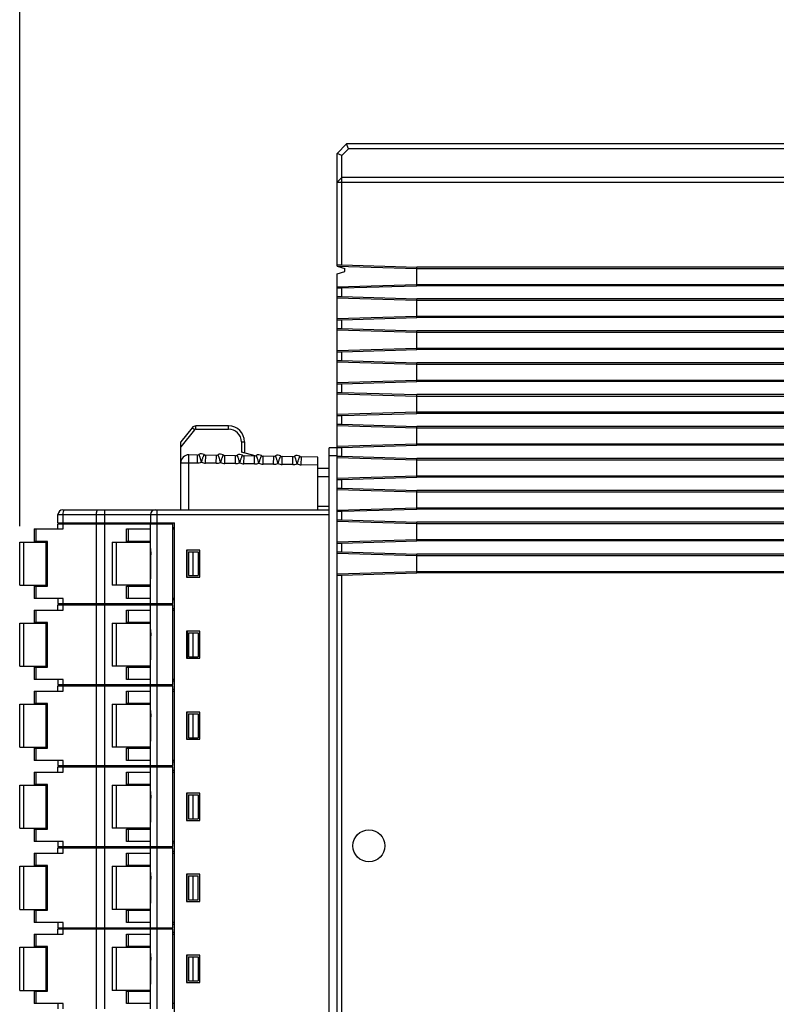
# Model space of a CAD drawing. Extents: x 1653 to 2131, y -357 to 2652.
# Tile 15 of 34: x 1807 to 1855, y 90 to 151. Entities that reach past the tile are written whole.
import ezdxf

# ---------------------------------------------------------------- set-up
doc = ezdxf.new("R2010")
doc.units = 0
doc.header["$LTSCALE"] = 30.734
doc.header["$MEASUREMENT"] = 0
doc.layers.get('Defpoints').update_dxf_attribs({"linetype": 'CONTINUOUS'})
for name, color, linetype in [('3_ALL_AXES', 7, 'CONTINUOUS'), ('7_ALL_FEATURES', 7, 'CONTINUOUS'), ('DIM', 7, 'CONTINUOUS')]:
    doc.layers.add(name, color=color, linetype=linetype)
doc.dimstyles.get("Standard").update_dxf_attribs({"dimtxt": 3, "dimasz": 3, "dimexe": 1, "dimexo": 1, "dimgap": 1, "dimtad": 1, "dimdsep": 46, "dimtxsty": 'Standard', "dimcen": 0, "dimazin": 0, "dimtfac": 1, "dimtofl": 0, "dimtmove": 0, "dimatfit": 3, "dimfxl": 1, "dimtolj": 1, "dimtzin": 0, "dimarcsym": 0})

# ---------------------------------------------------------------- blocks, each defined once
blk = doc.blocks.new('*D32')
at = {"layer": 'Defpoints', "color": 0, "transparency": 16777216}
for p in [(1902.367, 155.258), (1902.367, 148.455), (1807.467, 118.495)]:
    blk.add_point(p, dxfattribs=at)
at = {"layer": 'DIM', "color": 0, "lineweight": -2, "transparency": 16777216}
for p, q in [((1807.467, 119.495), (1807.467, 156.258)), ((1902.367, 149.455), (1902.367, 156.258)), ((1810.467, 155.258), (1899.367, 155.258))]:
    blk.add_line(p, q, dxfattribs=at)
at = {"layer": 'DIM', "color": 0, "transparency": 16777216}
for points in [[(1810.467, 155.758), (1810.467, 154.758), (1807.467, 155.258)], [(1899.367, 155.758), (1899.367, 154.758), (1902.367, 155.258)]]:
    blk.add_solid(points, dxfattribs=at)
at = {"layer": 'DIM', "color": 0, "transparency": 16777216, "insert": (1854.917, 157.758), "char_height": 3, "attachment_point": 5}
blk.add_mtext('\\A1;(95)', dxfattribs=at)

msp = doc.modelspace()

# ---------------------------------------------------------------- linework, layer by layer
at = {"layer": '3_ALL_AXES', "color": 7, "linetype": 'Continuous'}
msp.add_circle((1829.367, 99.455), 1, dxfattribs=at)
at = {"layer": '7_ALL_FEATURES', "color": 7, "linetype": 'Continuous'}
for p, q in [((1827.967, 143.455), (1827.367, 142.855)), ((1828.091, 143.155), (1827.967, 143.455)), ((1901.767, 143.455), (1827.967, 143.455)), ((1827.367, 135.801), (1827.367, 142.855)), ((1827.667, 142.731), (1827.367, 142.855)), ((1828.091, 143.155), (1827.667, 142.731)), ((1827.667, 135.883), (1827.667, 142.731)), ((1901.642, 143.155), (1828.091, 143.155)), ((1827.367, 141.055), (1827.667, 141.355)), ((1902.067, 141.355), (1827.667, 141.355)), ((1827.367, 141.055), (1902.367, 141.055)), ((1827.367, 135.884), (1827.667, 135.883)), ((1827.367, 135.801), (1827.867, 135.655)), ((1827.367, 135.801), (1832.367, 135.655)), ((1827.667, 135.883), (1832.367, 135.742)), ((1827.367, 135.309), (1827.867, 135.455)), ((1827.367, 56.055), (1827.367, 135.309)), ((1827.867, 135.455), (1827.867, 135.655)), ((1832.367, 134.569), (1832.367, 135.742)), ((1877.767, 135.742), (1832.367, 135.742)), ((1832.367, 135.655), (1877.767, 135.655)), ((1827.367, 134.509), (1832.367, 134.655)), ((1827.667, 134.428), (1832.367, 134.569)), ((1832.367, 134.655), (1877.767, 134.655)), ((1877.767, 134.569), (1832.367, 134.569)), ((1827.367, 134.427), (1827.667, 134.428)), ((1827.667, 133.883), (1827.667, 134.428)), ((1827.367, 133.884), (1827.667, 133.883)), ((1827.367, 133.801), (1832.367, 133.655)), ((1827.667, 133.883), (1832.367, 133.742)), ((1832.367, 132.569), (1832.367, 133.742)), ((1877.767, 133.742), (1832.367, 133.742)), ((1832.367, 133.655), (1877.767, 133.655)), ((1827.367, 132.509), (1832.367, 132.655)), ((1827.367, 132.427), (1827.667, 132.428)), ((1827.667, 132.428), (1832.367, 132.569)), ((1827.667, 131.883), (1827.667, 132.428)), ((1832.367, 132.655), (1877.767, 132.655)), ((1877.767, 132.569), (1832.367, 132.569)), ((1827.367, 131.884), (1827.667, 131.883)), ((1827.367, 131.801), (1832.367, 131.655)), ((1827.667, 131.883), (1832.367, 131.742)), ((1832.367, 130.569), (1832.367, 131.742)), ((1877.767, 131.742), (1832.367, 131.742)), ((1832.367, 131.655), (1877.767, 131.655)), ((1827.367, 130.509), (1832.367, 130.655)), ((1827.367, 130.427), (1827.667, 130.428)), ((1827.667, 130.428), (1832.367, 130.569)), ((1827.667, 129.883), (1827.667, 130.428)), ((1832.367, 130.655), (1877.767, 130.655)), ((1877.767, 130.569), (1832.367, 130.569)), ((1827.367, 129.884), (1827.667, 129.883)), ((1827.367, 129.801), (1832.367, 129.655)), ((1827.667, 129.883), (1832.367, 129.742)), ((1832.367, 128.569), (1832.367, 129.742)), ((1877.767, 129.742), (1832.367, 129.742)), ((1832.367, 129.655), (1877.767, 129.655)), ((1827.367, 128.509), (1832.367, 128.655)), ((1827.367, 128.427), (1827.667, 128.428)), ((1827.667, 128.428), (1832.367, 128.569)), ((1827.667, 127.883), (1827.667, 128.428)), ((1832.367, 128.655), (1877.767, 128.655)), ((1877.767, 128.569), (1832.367, 128.569)), ((1827.367, 127.884), (1827.667, 127.883)), ((1827.367, 127.801), (1832.367, 127.655)), ((1827.667, 127.883), (1832.367, 127.742)), ((1832.367, 126.569), (1832.367, 127.742)), ((1877.767, 127.742), (1832.367, 127.742)), ((1832.367, 127.655), (1877.767, 127.655)), ((1827.367, 126.509), (1832.367, 126.655)), ((1827.667, 126.428), (1832.367, 126.569)), ((1832.367, 126.655), (1877.767, 126.655)), ((1877.767, 126.569), (1832.367, 126.569)), ((1827.367, 126.427), (1827.667, 126.428)), ((1827.667, 125.883), (1827.667, 126.428)), ((1818.277, 125.668), (1817.567, 124.78)), ((1818.433, 125.543), (1817.567, 124.46)), ((1818.433, 125.543), (1818.277, 125.668)), ((1818.511, 125.58), (1818.511, 125.78)), ((1820.567, 125.78), (1818.511, 125.78)), ((1818.511, 125.58), (1820.567, 125.58)), ((1820.567, 125.58), (1820.567, 125.78)), ((1827.367, 125.884), (1827.667, 125.883)), ((1827.367, 125.801), (1832.367, 125.655)), ((1827.667, 125.883), (1832.367, 125.742)), ((1832.367, 124.569), (1832.367, 125.742)), ((1877.767, 125.742), (1832.367, 125.742)), ((1832.367, 125.655), (1877.767, 125.655)), ((1817.567, 120.525), (1817.567, 124.78)), ((1821.367, 124.78), (1821.367, 124.136)), ((1821.367, 124.78), (1821.567, 124.78)), ((1821.567, 124.78), (1821.567, 124.08)), ((1822.227, 123.898), (1821.367, 124.136)), ((1826.867, 64.155), (1826.867, 124.415)), ((1827.367, 124.415), (1826.867, 124.415)), ((1827.367, 124.509), (1832.367, 124.655)), ((1827.367, 124.427), (1827.667, 124.428)), ((1827.667, 124.428), (1832.367, 124.569)), ((1827.667, 123.883), (1827.667, 124.428)), ((1832.367, 124.655), (1877.767, 124.655)), ((1877.767, 124.569), (1832.367, 124.569)), ((1817.567, 123.466), (1818.067, 123.466)), ((1818.067, 123.466), (1818.076, 123.966)), ((1818.067, 120.525), (1818.067, 123.466)), ((1818.067, 123.466), (1818.591, 123.457)), ((1818.6, 123.957), (1818.076, 123.966)), ((1818.6, 123.957), (1818.591, 123.457)), ((1819.129, 123.448), (1819.138, 123.948)), ((1819.791, 123.436), (1819.129, 123.448)), ((1819.8, 123.936), (1819.138, 123.948)), ((1819.791, 123.436), (1819.8, 123.936)), ((1820.329, 123.427), (1820.338, 123.927)), ((1821, 123.915), (1820.338, 123.927)), ((1820.991, 123.415), (1821, 123.915)), ((1821.529, 123.406), (1821.538, 123.906)), ((1822.2, 123.894), (1821.538, 123.906)), ((1822.191, 123.394), (1822.2, 123.894)), ((1822.729, 123.385), (1822.738, 123.885)), ((1823.4, 123.873), (1822.738, 123.885)), ((1823.391, 123.373), (1823.4, 123.873)), ((1823.929, 123.364), (1823.938, 123.864)), ((1824.6, 123.852), (1823.938, 123.864)), ((1824.591, 123.353), (1824.6, 123.852)), ((1825.129, 123.343), (1825.138, 123.843)), ((1826.167, 123.825), (1825.138, 123.843)), ((1826.167, 120.525), (1826.167, 123.825)), ((1827.367, 123.915), (1826.867, 123.915)), ((1827.367, 123.884), (1827.667, 123.883)), ((1827.367, 123.801), (1832.367, 123.655)), ((1827.667, 123.883), (1832.367, 123.742)), ((1832.367, 122.569), (1832.367, 123.742)), ((1877.767, 123.742), (1832.367, 123.742)), ((1832.367, 123.655), (1877.767, 123.655)), ((1820.991, 123.415), (1820.329, 123.427)), ((1822.191, 123.394), (1821.529, 123.406)), ((1823.391, 123.373), (1822.729, 123.385)), ((1824.591, 123.353), (1823.929, 123.364)), ((1826.167, 123.325), (1825.129, 123.343)), ((1826.867, 123.105), (1826.167, 123.105)), ((1826.167, 122.605), (1826.867, 122.605)), ((1827.367, 122.509), (1832.367, 122.655)), ((1827.367, 122.427), (1827.667, 122.428)), ((1827.667, 122.428), (1832.367, 122.569)), ((1827.667, 121.883), (1827.667, 122.428)), ((1832.367, 122.655), (1877.767, 122.655)), ((1877.767, 122.569), (1832.367, 122.569)), ((1827.367, 121.884), (1827.667, 121.883)), ((1827.367, 121.801), (1832.367, 121.655)), ((1827.667, 121.883), (1832.367, 121.742)), ((1832.367, 120.569), (1832.367, 121.742)), ((1877.767, 121.742), (1832.367, 121.742)), ((1832.367, 121.655), (1877.767, 121.655)), ((1810.167, 120.525), (1826.867, 120.525)), ((1812.798, 119.715), (1812.798, 120.525)), ((1816.067, 120.525), (1816.067, 119.715)), ((1826.867, 120.725), (1826.167, 120.725)), ((1827.367, 120.509), (1832.367, 120.655)), ((1827.367, 120.427), (1827.667, 120.428)), ((1827.667, 120.428), (1832.367, 120.569)), ((1827.667, 119.883), (1827.667, 120.428)), ((1832.367, 120.655), (1877.767, 120.655)), ((1877.767, 120.569), (1832.367, 120.569)), ((1809.867, 119.715), (1809.867, 120.225)), ((1809.867, 120.225), (1826.867, 120.225)), ((1810.196, 119.715), (1810.196, 120.225)), ((1812.285, 119.715), (1812.285, 120.225)), ((1815.667, 120.225), (1815.667, 119.715)), ((1827.367, 119.884), (1827.667, 119.883)), ((1827.367, 119.801), (1832.367, 119.655)), ((1827.667, 119.883), (1832.367, 119.742)), ((1808.367, 119.32), (1808.367, 118.545)), ((1808.367, 119.32), (1810.196, 119.32)), ((1808.498, 118.545), (1808.498, 119.32)), ((1809.867, 119.715), (1817.167, 119.715)), ((1809.867, 119.32), (1809.867, 119.645)), ((1809.867, 119.645), (1817.067, 119.645)), ((1810.196, 119.32), (1810.196, 119.645)), ((1810.297, 119.715), (1810.297, 119.645)), ((1810.467, 119.715), (1810.467, 119.645)), ((1810.533, 119.715), (1810.533, 119.645)), ((1811.127, 119.645), (1811.127, 119.715)), ((1812.285, 114.645), (1812.285, 119.645)), ((1812.437, 119.715), (1812.437, 119.645)), ((1812.798, 114.645), (1812.798, 119.645)), ((1814.167, 118.545), (1814.167, 119.32)), ((1814.167, 119.32), (1815.667, 119.32)), ((1814.298, 118.545), (1814.298, 119.32)), ((1815.667, 114.645), (1815.667, 119.645)), ((1816.067, 119.645), (1816.067, 114.645)), ((1816.107, 119.715), (1816.107, 119.645)), ((1816.267, 119.715), (1816.267, 119.645)), ((1816.367, 119.715), (1816.367, 119.645)), ((1817.067, 114.645), (1817.067, 119.645)), ((1817.067, 119.415), (1817.167, 119.415)), ((1817.067, 119.32), (1817.167, 119.32)), ((1817.167, 68.855), (1817.167, 119.715)), ((1832.367, 118.569), (1832.367, 119.742)), ((1877.767, 119.742), (1832.367, 119.742)), ((1832.367, 119.655), (1877.767, 119.655)), ((1809.212, 118.545), (1808.367, 118.545)), ((1809.113, 118.545), (1809.113, 115.745)), ((1809.212, 115.745), (1809.212, 118.545)), ((1815.667, 118.545), (1814.167, 118.545)), ((1827.367, 118.509), (1832.367, 118.655)), ((1827.667, 118.428), (1832.367, 118.569)), ((1832.367, 118.655), (1877.767, 118.655)), ((1877.767, 118.569), (1832.367, 118.569)), ((1807.467, 115.795), (1807.467, 118.495)), ((1807.467, 118.495), (1809.113, 118.495)), ((1807.717, 115.795), (1807.717, 118.495)), ((1813.267, 118.495), (1813.267, 115.795)), ((1813.267, 118.495), (1815.667, 118.495)), ((1813.517, 118.495), (1813.517, 115.795)), ((1815.667, 118.103), (1815.681, 117.695)), ((1817.922, 117.995), (1817.922, 116.295)), ((1818.767, 117.995), (1817.922, 117.995)), ((1817.967, 116.295), (1817.967, 117.995)), ((1818.048, 117.895), (1818.048, 116.395)), ((1818.048, 117.895), (1818.664, 117.895)), ((1818.317, 117.895), (1818.317, 116.395)), ((1818.767, 116.295), (1818.767, 117.995)), ((1827.367, 118.427), (1827.667, 118.428)), ((1827.667, 117.883), (1827.667, 118.428)), ((1815.681, 117.695), (1815.667, 117.695)), ((1815.678, 117.695), (1815.678, 116.595)), ((1815.681, 116.595), (1815.681, 117.695)), ((1827.367, 117.884), (1827.667, 117.883)), ((1827.367, 117.801), (1832.367, 117.655)), ((1827.667, 117.883), (1832.367, 117.742)), ((1832.367, 116.569), (1832.367, 117.742)), ((1877.767, 117.742), (1832.367, 117.742)), ((1832.367, 117.655), (1877.767, 117.655)), ((1815.667, 116.595), (1815.681, 116.595)), ((1815.667, 116.188), (1815.681, 116.595)), ((1817.922, 116.295), (1818.767, 116.295)), ((1818.048, 116.395), (1818.664, 116.395)), ((1827.367, 116.509), (1832.367, 116.655)), ((1827.367, 116.427), (1827.667, 116.428)), ((1827.667, 116.428), (1832.367, 116.569)), ((1827.667, 56.179), (1827.667, 116.428)), ((1832.367, 116.655), (1858.367, 116.655)), ((1858.194, 116.569), (1832.367, 116.569)), ((1807.467, 115.795), (1809.113, 115.795)), ((1808.367, 115.745), (1808.367, 114.97)), ((1808.367, 115.745), (1809.212, 115.745)), ((1808.498, 114.97), (1808.498, 115.745)), ((1815.667, 115.795), (1813.267, 115.795)), ((1814.167, 114.97), (1814.167, 115.745)), ((1814.167, 115.745), (1815.667, 115.745)), ((1814.298, 114.97), (1814.298, 115.745)), ((1810.196, 114.97), (1808.367, 114.97)), ((1809.867, 114.97), (1809.867, 114.645)), ((1810.196, 114.645), (1810.196, 114.97)), ((1815.667, 114.97), (1814.167, 114.97)), ((1817.167, 114.97), (1817.067, 114.97)), ((1817.167, 114.875), (1817.067, 114.875)), ((1808.367, 114.24), (1808.367, 113.465)), ((1808.367, 114.24), (1810.196, 114.24)), ((1808.498, 113.465), (1808.498, 114.24)), ((1809.867, 114.645), (1817.067, 114.645)), ((1809.867, 114.24), (1809.867, 114.565)), ((1809.867, 114.565), (1817.067, 114.565)), ((1810.196, 114.24), (1810.196, 114.565)), ((1810.297, 114.645), (1810.297, 114.565)), ((1810.467, 114.645), (1810.467, 114.565)), ((1810.533, 114.645), (1810.533, 114.565)), ((1811.127, 114.565), (1811.127, 114.645)), ((1812.285, 109.565), (1812.285, 114.565)), ((1812.437, 114.645), (1812.437, 114.565)), ((1812.798, 109.565), (1812.798, 114.565)), ((1814.167, 113.465), (1814.167, 114.24)), ((1814.167, 114.24), (1815.667, 114.24)), ((1814.298, 113.465), (1814.298, 114.24)), ((1815.667, 109.565), (1815.667, 114.565)), ((1816.067, 114.565), (1816.067, 109.565)), ((1816.107, 114.645), (1816.107, 114.565)), ((1816.267, 114.645), (1816.267, 114.565)), ((1816.367, 114.645), (1816.367, 114.565)), ((1817.067, 109.565), (1817.067, 114.565)), ((1817.067, 114.335), (1817.167, 114.335)), ((1817.067, 114.24), (1817.167, 114.24)), ((1807.467, 110.715), (1807.467, 113.415)), ((1807.467, 113.415), (1809.113, 113.415)), ((1807.717, 110.715), (1807.717, 113.415)), ((1809.212, 113.465), (1808.367, 113.465)), ((1809.113, 113.465), (1809.113, 110.665)), ((1809.212, 110.665), (1809.212, 113.465)), ((1813.267, 113.415), (1813.267, 110.715)), ((1813.267, 113.415), (1815.667, 113.415)), ((1813.517, 113.415), (1813.517, 110.715)), ((1815.667, 113.465), (1814.167, 113.465)), ((1815.667, 113.023), (1815.681, 112.615)), ((1815.681, 112.615), (1815.667, 112.615)), ((1815.678, 112.615), (1815.678, 111.515)), ((1815.681, 111.515), (1815.681, 112.615)), ((1817.922, 112.915), (1817.922, 111.215)), ((1818.767, 112.915), (1817.922, 112.915)), ((1817.967, 112.915), (1817.967, 111.215)), ((1818.048, 112.815), (1818.048, 111.315)), ((1818.048, 112.815), (1818.664, 112.815)), ((1818.317, 112.815), (1818.317, 111.315)), ((1818.767, 111.215), (1818.767, 112.915)), ((1815.667, 111.515), (1815.681, 111.515)), ((1815.667, 111.108), (1815.681, 111.515)), ((1817.922, 111.215), (1818.767, 111.215)), ((1818.048, 111.315), (1818.664, 111.315)), ((1807.467, 110.715), (1809.113, 110.715)), ((1808.367, 110.665), (1808.367, 109.89)), ((1808.367, 110.665), (1809.212, 110.665)), ((1808.498, 109.89), (1808.498, 110.665)), ((1815.667, 110.715), (1813.267, 110.715)), ((1814.167, 109.89), (1814.167, 110.665)), ((1814.167, 110.665), (1815.667, 110.665)), ((1814.298, 109.89), (1814.298, 110.665)), ((1810.196, 109.89), (1808.367, 109.89)), ((1809.867, 109.89), (1809.867, 109.565)), ((1810.196, 109.565), (1810.196, 109.89)), ((1815.667, 109.89), (1814.167, 109.89)), ((1817.167, 109.89), (1817.067, 109.89)), ((1809.867, 109.565), (1817.067, 109.565)), ((1809.867, 109.16), (1809.867, 109.485)), ((1809.867, 109.485), (1817.067, 109.485)), ((1810.196, 109.16), (1810.196, 109.485)), ((1810.297, 109.565), (1810.297, 109.485)), ((1810.467, 109.565), (1810.467, 109.485)), ((1810.533, 109.565), (1810.533, 109.485)), ((1811.127, 109.485), (1811.127, 109.565)), ((1812.285, 104.485), (1812.285, 109.485)), ((1812.437, 109.565), (1812.437, 109.485)), ((1812.798, 104.485), (1812.798, 109.485)), ((1815.667, 104.485), (1815.667, 109.485)), ((1816.067, 109.485), (1816.067, 104.485)), ((1816.107, 109.565), (1816.107, 109.485)), ((1816.267, 109.565), (1816.267, 109.485)), ((1816.367, 109.565), (1816.367, 109.485)), ((1817.067, 109.795), (1817.167, 109.795)), ((1817.067, 104.485), (1817.067, 109.485)), ((1817.167, 109.255), (1817.067, 109.255)), ((1808.367, 109.16), (1808.367, 108.385)), ((1808.367, 109.16), (1810.196, 109.16)), ((1808.498, 108.385), (1808.498, 109.16)), ((1814.167, 108.385), (1814.167, 109.16)), ((1814.167, 109.16), (1815.667, 109.16)), ((1814.298, 108.385), (1814.298, 109.16)), ((1817.067, 109.16), (1817.167, 109.16)), ((1807.467, 105.635), (1807.467, 108.335)), ((1807.467, 108.335), (1809.113, 108.335)), ((1807.717, 105.635), (1807.717, 108.335)), ((1809.212, 108.385), (1808.367, 108.385)), ((1809.113, 108.385), (1809.113, 105.585)), ((1809.212, 105.585), (1809.212, 108.385)), ((1813.267, 108.335), (1813.267, 105.635)), ((1813.267, 108.335), (1815.667, 108.335)), ((1813.517, 108.335), (1813.517, 105.635)), ((1815.667, 108.385), (1814.167, 108.385)), ((1815.667, 107.943), (1815.681, 107.535)), ((1815.681, 107.535), (1815.667, 107.535)), ((1815.678, 107.535), (1815.678, 106.435)), ((1815.681, 106.435), (1815.681, 107.535)), ((1817.922, 107.835), (1817.922, 106.135)), ((1818.767, 107.835), (1817.922, 107.835)), ((1817.967, 106.135), (1817.967, 107.835)), ((1818.048, 107.735), (1818.048, 106.235)), ((1818.048, 107.735), (1818.664, 107.735)), ((1818.317, 107.735), (1818.317, 106.235)), ((1818.767, 106.135), (1818.767, 107.835)), ((1815.667, 106.435), (1815.681, 106.435)), ((1815.667, 106.028), (1815.681, 106.435)), ((1818.048, 106.235), (1818.664, 106.235)), ((1807.467, 105.635), (1809.113, 105.635)), ((1808.367, 105.585), (1808.367, 104.81)), ((1808.367, 105.585), (1809.212, 105.585)), ((1808.498, 104.81), (1808.498, 105.585)), ((1815.667, 105.635), (1813.267, 105.635)), ((1814.167, 104.81), (1814.167, 105.585)), ((1814.167, 105.585), (1815.667, 105.585)), ((1814.298, 104.81), (1814.298, 105.585)), ((1817.922, 106.135), (1818.767, 106.135)), ((1810.196, 104.81), (1808.367, 104.81)), ((1809.867, 104.81), (1809.867, 104.485)), ((1809.867, 104.485), (1817.067, 104.485)), ((1809.867, 104.08), (1809.867, 104.405)), ((1809.867, 104.405), (1817.067, 104.405)), ((1810.196, 104.485), (1810.196, 104.81)), ((1810.196, 104.08), (1810.196, 104.405)), ((1810.297, 104.485), (1810.297, 104.405)), ((1810.467, 104.485), (1810.467, 104.405)), ((1810.533, 104.485), (1810.533, 104.405)), ((1811.127, 104.405), (1811.127, 104.485)), ((1812.285, 99.405), (1812.285, 104.405)), ((1812.437, 104.485), (1812.437, 104.405)), ((1812.798, 99.405), (1812.798, 104.405)), ((1815.667, 104.81), (1814.167, 104.81)), ((1815.667, 99.405), (1815.667, 104.405)), ((1816.067, 104.405), (1816.067, 99.405)), ((1816.107, 104.485), (1816.107, 104.405)), ((1816.267, 104.485), (1816.267, 104.405)), ((1816.367, 104.485), (1816.367, 104.405)), ((1817.167, 104.81), (1817.067, 104.81)), ((1817.067, 104.715), (1817.167, 104.715)), ((1817.067, 99.405), (1817.067, 104.405)), ((1808.367, 104.08), (1808.367, 103.305)), ((1808.367, 104.08), (1810.196, 104.08)), ((1808.498, 103.305), (1808.498, 104.08)), ((1814.167, 103.305), (1814.167, 104.08)), ((1814.167, 104.08), (1815.667, 104.08)), ((1814.298, 103.305), (1814.298, 104.08)), ((1817.167, 104.175), (1817.067, 104.175)), ((1817.067, 104.08), (1817.167, 104.08)), ((1807.467, 100.555), (1807.467, 103.255)), ((1807.467, 103.255), (1809.113, 103.255)), ((1807.717, 100.555), (1807.717, 103.255)), ((1809.212, 103.305), (1808.367, 103.305)), ((1809.113, 103.305), (1809.113, 100.505)), ((1809.212, 100.505), (1809.212, 103.305)), ((1813.267, 103.255), (1813.267, 100.555)), ((1813.267, 103.255), (1815.667, 103.255)), ((1813.517, 103.255), (1813.517, 100.555)), ((1815.667, 103.305), (1814.167, 103.305)), ((1815.667, 102.863), (1815.681, 102.455)), ((1817.922, 102.755), (1817.922, 101.055)), ((1818.767, 102.755), (1817.922, 102.755)), ((1817.967, 101.055), (1817.967, 102.755)), ((1818.048, 102.655), (1818.048, 101.155)), ((1818.048, 102.655), (1818.664, 102.655)), ((1818.317, 102.655), (1818.317, 101.155)), ((1818.767, 101.055), (1818.767, 102.755)), ((1815.681, 102.455), (1815.667, 102.455)), ((1815.678, 102.455), (1815.678, 101.355)), ((1815.681, 101.355), (1815.681, 102.455)), ((1815.667, 101.355), (1815.681, 101.355)), ((1815.667, 100.948), (1815.681, 101.355)), ((1817.922, 101.055), (1818.767, 101.055)), ((1818.048, 101.155), (1818.664, 101.155)), ((1807.467, 100.555), (1809.113, 100.555)), ((1808.367, 100.505), (1808.367, 99.73)), ((1808.367, 100.505), (1809.212, 100.505)), ((1808.498, 99.73), (1808.498, 100.505)), ((1815.667, 100.555), (1813.267, 100.555)), ((1814.167, 99.73), (1814.167, 100.505)), ((1814.167, 100.505), (1815.667, 100.505)), ((1814.298, 99.73), (1814.298, 100.505)), ((1810.196, 99.73), (1808.367, 99.73)), ((1809.867, 99.73), (1809.867, 99.405)), ((1809.867, 99.405), (1817.067, 99.405)), ((1810.196, 99.405), (1810.196, 99.73)), ((1810.297, 99.405), (1810.297, 99.325)), ((1810.467, 99.405), (1810.467, 99.325)), ((1810.533, 99.405), (1810.533, 99.325)), ((1811.127, 99.325), (1811.127, 99.405)), ((1812.437, 99.405), (1812.437, 99.325)), ((1815.667, 99.73), (1814.167, 99.73)), ((1816.107, 99.405), (1816.107, 99.325)), ((1816.267, 99.405), (1816.267, 99.325)), ((1816.367, 99.405), (1816.367, 99.325)), ((1817.167, 99.73), (1817.067, 99.73)), ((1817.067, 99.635), (1817.167, 99.635)), ((1808.367, 99), (1808.367, 98.225)), ((1808.367, 99), (1810.196, 99)), ((1808.498, 98.225), (1808.498, 99)), ((1809.867, 99), (1809.867, 99.325)), ((1809.867, 99.325), (1817.067, 99.325)), ((1810.196, 99), (1810.196, 99.325)), ((1812.285, 94.325), (1812.285, 99.325)), ((1812.798, 94.325), (1812.798, 99.325)), ((1814.167, 98.225), (1814.167, 99)), ((1814.167, 99), (1815.667, 99)), ((1814.298, 98.225), (1814.298, 99)), ((1815.667, 94.325), (1815.667, 99.325)), ((1816.067, 99.325), (1816.067, 94.325)), ((1817.067, 94.325), (1817.067, 99.325)), ((1817.167, 99.095), (1817.067, 99.095)), ((1817.067, 99), (1817.167, 99)), ((1807.467, 95.475), (1807.467, 98.175)), ((1807.467, 98.175), (1809.113, 98.175)), ((1807.717, 95.475), (1807.717, 98.175)), ((1809.212, 98.225), (1808.367, 98.225)), ((1809.113, 98.225), (1809.113, 95.425)), ((1809.212, 95.425), (1809.212, 98.225)), ((1813.267, 98.175), (1813.267, 95.475)), ((1813.267, 98.175), (1815.667, 98.175)), ((1813.517, 98.175), (1813.517, 95.475)), ((1815.667, 98.225), (1814.167, 98.225)), ((1815.667, 97.783), (1815.681, 97.375)), ((1817.922, 97.675), (1817.922, 95.975)), ((1818.767, 97.675), (1817.922, 97.675)), ((1817.967, 95.975), (1817.967, 97.675)), ((1818.048, 97.575), (1818.048, 96.075)), ((1818.048, 97.575), (1818.664, 97.575)), ((1818.317, 97.575), (1818.317, 96.075)), ((1818.767, 95.975), (1818.767, 97.675)), ((1815.681, 97.375), (1815.667, 97.375)), ((1815.678, 97.375), (1815.678, 96.275)), ((1815.681, 96.275), (1815.681, 97.375)), ((1815.667, 96.275), (1815.681, 96.275)), ((1815.667, 95.868), (1815.681, 96.275)), ((1817.922, 95.975), (1818.767, 95.975)), ((1818.048, 96.075), (1818.664, 96.075)), ((1807.467, 95.475), (1809.113, 95.475)), ((1808.367, 95.425), (1808.367, 94.65)), ((1808.367, 95.425), (1809.212, 95.425)), ((1808.498, 94.65), (1808.498, 95.425)), ((1815.667, 95.475), (1813.267, 95.475)), ((1814.167, 94.65), (1814.167, 95.425)), ((1814.167, 95.425), (1815.667, 95.425)), ((1814.298, 94.65), (1814.298, 95.425)), ((1810.196, 94.65), (1808.367, 94.65)), ((1809.867, 94.65), (1809.867, 94.325)), ((1810.196, 94.325), (1810.196, 94.65)), ((1815.667, 94.65), (1814.167, 94.65)), ((1817.167, 94.65), (1817.067, 94.65)), ((1817.067, 94.555), (1817.167, 94.555)), ((1808.367, 93.92), (1808.367, 93.145)), ((1808.367, 93.92), (1810.196, 93.92)), ((1808.498, 93.145), (1808.498, 93.92)), ((1809.867, 94.325), (1817.067, 94.325)), ((1809.867, 93.92), (1809.867, 94.245)), ((1809.867, 94.245), (1817.067, 94.245)), ((1810.196, 93.92), (1810.196, 94.245)), ((1810.297, 94.325), (1810.297, 94.245)), ((1810.467, 94.325), (1810.467, 94.245)), ((1810.533, 94.325), (1810.533, 94.245)), ((1811.127, 94.245), (1811.127, 94.325)), ((1812.285, 89.245), (1812.285, 94.245)), ((1812.437, 94.325), (1812.437, 94.245)), ((1812.798, 89.245), (1812.798, 94.245)), ((1814.167, 93.145), (1814.167, 93.92)), ((1814.167, 93.92), (1815.667, 93.92)), ((1814.298, 93.145), (1814.298, 93.92)), ((1815.667, 89.245), (1815.667, 94.245)), ((1816.067, 94.245), (1816.067, 89.245)), ((1816.107, 94.325), (1816.107, 94.245)), ((1816.267, 94.325), (1816.267, 94.245)), ((1816.367, 94.325), (1816.367, 94.245)), ((1817.067, 89.245), (1817.067, 94.245)), ((1817.167, 94.015), (1817.067, 94.015)), ((1817.067, 93.92), (1817.167, 93.92)), ((1807.467, 90.395), (1807.467, 93.095)), ((1807.467, 93.095), (1809.113, 93.095)), ((1807.717, 90.395), (1807.717, 93.095)), ((1809.212, 93.145), (1808.367, 93.145)), ((1809.113, 93.145), (1809.113, 90.345)), ((1809.212, 90.345), (1809.212, 93.145)), ((1813.267, 93.095), (1813.267, 90.395)), ((1813.267, 93.095), (1815.667, 93.095)), ((1813.517, 93.095), (1813.517, 90.395)), ((1815.667, 93.145), (1814.167, 93.145)), ((1815.667, 92.703), (1815.681, 92.295)), ((1817.922, 92.595), (1817.922, 90.895)), ((1818.767, 92.595), (1817.922, 92.595)), ((1817.967, 90.895), (1817.967, 92.595)), ((1818.767, 90.895), (1818.767, 92.595)), ((1815.681, 92.295), (1815.667, 92.295)), ((1815.678, 92.295), (1815.678, 91.195)), ((1815.681, 91.195), (1815.681, 92.295)), ((1818.048, 92.495), (1818.048, 90.995)), ((1818.048, 92.495), (1818.664, 92.495)), ((1818.317, 92.495), (1818.317, 90.995)), ((1815.667, 91.195), (1815.681, 91.195)), ((1815.667, 90.788), (1815.681, 91.195)), ((1817.922, 90.895), (1818.767, 90.895)), ((1818.048, 90.995), (1818.664, 90.995)), ((1807.467, 90.395), (1809.113, 90.395)), ((1808.367, 90.345), (1808.367, 89.57)), ((1808.367, 90.345), (1809.212, 90.345)), ((1808.498, 89.57), (1808.498, 90.345)), ((1815.667, 90.395), (1813.267, 90.395)), ((1814.167, 89.57), (1814.167, 90.345)), ((1814.167, 90.345), (1815.667, 90.345)), ((1814.298, 89.57), (1814.298, 90.345)), ((1810.196, 89.57), (1808.367, 89.57)), ((1809.867, 89.57), (1809.867, 89.245)), ((1810.196, 89.245), (1810.196, 89.57)), ((1815.667, 89.57), (1814.167, 89.57)), ((1817.167, 89.57), (1817.067, 89.57))]:
    msp.add_line(p, q, dxfattribs=at)
for points in [[(1815.667, 118.103), (1815.668, 118.022), (1815.676, 117.807), (1815.678, 117.695)], [(1815.678, 116.595), (1815.676, 116.496), (1815.669, 116.28), (1815.667, 116.188)], [(1815.667, 113.023), (1815.668, 112.942), (1815.676, 112.727), (1815.678, 112.615)], [(1815.678, 111.515), (1815.676, 111.416), (1815.669, 111.2), (1815.667, 111.108)], [(1815.667, 107.943), (1815.668, 107.862), (1815.676, 107.647), (1815.678, 107.535)], [(1815.678, 106.435), (1815.676, 106.336), (1815.669, 106.12), (1815.667, 106.028)], [(1815.667, 102.863), (1815.668, 102.782), (1815.676, 102.567), (1815.678, 102.455)], [(1815.678, 101.355), (1815.676, 101.256), (1815.669, 101.04), (1815.667, 100.948)], [(1815.667, 97.783), (1815.668, 97.702), (1815.676, 97.487), (1815.678, 97.375)], [(1815.678, 96.275), (1815.676, 96.176), (1815.669, 95.96), (1815.667, 95.868)], [(1815.667, 92.703), (1815.668, 92.622), (1815.676, 92.407), (1815.678, 92.295)], [(1815.678, 91.195), (1815.676, 91.096), (1815.669, 90.88), (1815.667, 90.788)]]:
    msp.add_lwpolyline(points, dxfattribs=at)
for centre, radius, start, end in [((1818.511, 125.48), 0.3, 90, 141.34019), ((1818.511, 125.48), 0.1, 90.00001, 141.34027), ((1820.567, 124.78), 1, 0, 90), ((1820.567, 124.78), 0.8, 359.99993, 90.00006), ((1818.067, 123.466), 0.5, 89, 180), ((1818.604, 124.157), 0.7, 269, 291.59567), ((1818.604, 124.157), 0.2, 269, 301.54116), ((1818.865, 123.731), 0.3, 56.45884, 121.54116), ((1819.141, 124.148), 0.7, 246.40528, 269), ((1819.141, 124.148), 0.2, 236.45884, 269), ((1819.804, 124.136), 0.7, 269, 291.59515), ((1819.804, 124.136), 0.2, 269, 301.54116), ((1820.065, 123.71), 0.3, 56.45884, 121.54116), ((1820.341, 124.127), 0.7, 246.40473, 269), ((1820.341, 124.127), 0.2, 236.45884, 269), ((1821.004, 124.115), 0.7, 269, 291.59515), ((1821.004, 124.115), 0.2, 269, 301.54116), ((1821.265, 123.689), 0.3, 56.45884, 121.54116), ((1821.541, 124.106), 0.7, 246.40473, 269), ((1821.541, 124.106), 0.2, 236.45884, 269), ((1822.204, 124.094), 0.2, 269, 301.54116), ((1822.465, 123.668), 0.3, 56.45884, 121.54116), ((1822.741, 124.085), 0.2, 236.45884, 269), ((1823.404, 124.073), 0.2, 269, 301.54116), ((1823.665, 123.647), 0.3, 56.45884, 121.54116), ((1823.941, 124.064), 0.2, 236.45884, 269), ((1824.604, 124.052), 0.2, 269, 301.54116), ((1824.865, 123.626), 0.3, 56.45884, 121.54116), ((1825.141, 124.043), 0.2, 236.45884, 269), ((1822.204, 124.094), 0.7, 269, 291.59515), ((1822.741, 124.085), 0.7, 246.40473, 269), ((1823.404, 124.073), 0.7, 269, 291.59515), ((1823.941, 124.064), 0.7, 246.40473, 269), ((1824.604, 124.052), 0.7, 269, 291.59515), ((1825.141, 124.043), 0.7, 246.40473, 269), ((1810.167, 120.225), 0.3, 90, 180), ((1815.967, 120.225), 0.3, 90, 180)]:
    msp.add_arc(centre, radius, start, end, dxfattribs=at)
for points, knots in [([(1818.861, 123.506), (1818.855, 123.538), (1818.84, 123.601), (1818.816, 123.691), (1818.792, 123.774), (1818.771, 123.836), (1818.754, 123.88), (1818.743, 123.907), (1818.734, 123.931), (1818.725, 123.95), (1818.718, 123.965), (1818.714, 123.976), (1818.711, 123.981), (1818.709, 123.984), (1818.709, 123.986), (1818.708, 123.987), (1818.708, 123.987)], [0, 0, 0, 0, 0.194, 0.381194, 0.553889, 0.705671, 0.771869, 0.830633, 0.881314, 0.923474, 0.956702, 0.980643, 0.989073, 0.995121, 0.998769, 1, 1, 1, 1]), ([(1819.031, 123.981), (1819.031, 123.981), (1819.03, 123.98), (1819.03, 123.979), (1819.028, 123.976), (1819.025, 123.97), (1819.02, 123.96), (1819.013, 123.945), (1819.003, 123.926), (1818.993, 123.903), (1818.981, 123.876), (1818.964, 123.833), (1818.94, 123.771), (1818.913, 123.689), (1818.886, 123.6), (1818.869, 123.538), (1818.861, 123.506)], [0, 0, 0, 0, 0.001218, 0.004857, 0.010899, 0.019327, 0.043272, 0.07653, 0.118731, 0.169426, 0.228166, 0.294345, 0.446118, 0.618804, 0.805993, 1, 1, 1, 1]), ([(1820.061, 123.485), (1820.055, 123.517), (1820.04, 123.58), (1820.016, 123.67), (1819.992, 123.753), (1819.971, 123.815), (1819.954, 123.859), (1819.943, 123.886), (1819.934, 123.91), (1819.925, 123.929), (1819.918, 123.945), (1819.914, 123.955), (1819.911, 123.96), (1819.909, 123.963), (1819.909, 123.965), (1819.908, 123.966), (1819.908, 123.966)], [0, 0, 0, 0, 0.194, 0.381195, 0.553889, 0.705671, 0.77187, 0.830634, 0.881314, 0.923474, 0.956702, 0.980643, 0.989073, 0.995121, 0.998769, 1, 1, 1, 1]), ([(1820.231, 123.96), (1820.231, 123.96), (1820.23, 123.959), (1820.23, 123.958), (1820.228, 123.955), (1820.225, 123.949), (1820.22, 123.939), (1820.213, 123.924), (1820.203, 123.905), (1820.193, 123.882), (1820.181, 123.855), (1820.164, 123.812), (1820.14, 123.75), (1820.113, 123.668), (1820.086, 123.579), (1820.069, 123.517), (1820.061, 123.485)], [0, 0, 0, 0, 0.001218, 0.004857, 0.010899, 0.019327, 0.043272, 0.07653, 0.11873, 0.169425, 0.228166, 0.294345, 0.446118, 0.618805, 0.805994, 1, 1, 1, 1]), ([(1821.261, 123.464), (1821.255, 123.496), (1821.24, 123.559), (1821.216, 123.649), (1821.192, 123.732), (1821.171, 123.794), (1821.154, 123.838), (1821.143, 123.865), (1821.134, 123.889), (1821.125, 123.908), (1821.118, 123.924), (1821.114, 123.934), (1821.111, 123.939), (1821.109, 123.942), (1821.109, 123.944), (1821.108, 123.945), (1821.108, 123.945)], [0, 0, 0, 0, 0.194, 0.381195, 0.553889, 0.705671, 0.77187, 0.830634, 0.881314, 0.923474, 0.956702, 0.980643, 0.989073, 0.995121, 0.998769, 1, 1, 1, 1]), ([(1821.431, 123.939), (1821.431, 123.939), (1821.43, 123.938), (1821.43, 123.937), (1821.428, 123.934), (1821.425, 123.928), (1821.42, 123.918), (1821.413, 123.904), (1821.403, 123.884), (1821.393, 123.861), (1821.381, 123.834), (1821.364, 123.791), (1821.34, 123.729), (1821.313, 123.647), (1821.286, 123.558), (1821.269, 123.496), (1821.261, 123.464)], [0, 0, 0, 0, 0.001218, 0.004857, 0.010899, 0.019327, 0.043272, 0.07653, 0.11873, 0.169425, 0.228166, 0.294345, 0.446118, 0.618805, 0.805994, 1, 1, 1, 1]), ([(1822.461, 123.443), (1822.455, 123.475), (1822.44, 123.538), (1822.416, 123.628), (1822.392, 123.711), (1822.371, 123.773), (1822.354, 123.817), (1822.343, 123.844), (1822.334, 123.868), (1822.325, 123.887), (1822.318, 123.903), (1822.314, 123.913), (1822.311, 123.918), (1822.309, 123.921), (1822.309, 123.923), (1822.308, 123.924), (1822.308, 123.924)], [0, 0, 0, 0, 0.194, 0.381195, 0.553889, 0.705671, 0.77187, 0.830634, 0.881314, 0.923474, 0.956702, 0.980643, 0.989073, 0.995121, 0.998769, 1, 1, 1, 1]), ([(1822.631, 123.918), (1822.631, 123.918), (1822.63, 123.917), (1822.63, 123.916), (1822.628, 123.913), (1822.625, 123.907), (1822.62, 123.898), (1822.613, 123.883), (1822.603, 123.863), (1822.593, 123.84), (1822.581, 123.813), (1822.564, 123.77), (1822.54, 123.708), (1822.513, 123.626), (1822.486, 123.537), (1822.469, 123.475), (1822.461, 123.443)], [0, 0, 0, 0, 0.001218, 0.004857, 0.010899, 0.019327, 0.043272, 0.07653, 0.11873, 0.169425, 0.228166, 0.294345, 0.446118, 0.618805, 0.805994, 1, 1, 1, 1]), ([(1823.661, 123.423), (1823.655, 123.455), (1823.64, 123.517), (1823.616, 123.607), (1823.592, 123.69), (1823.571, 123.752), (1823.554, 123.796), (1823.543, 123.823), (1823.534, 123.847), (1823.525, 123.866), (1823.518, 123.882), (1823.514, 123.892), (1823.511, 123.898), (1823.509, 123.9), (1823.509, 123.902), (1823.508, 123.903), (1823.508, 123.903)], [0, 0, 0, 0, 0.194, 0.381195, 0.553889, 0.705671, 0.77187, 0.830634, 0.881314, 0.923474, 0.956702, 0.980643, 0.989073, 0.995121, 0.998769, 1, 1, 1, 1]), ([(1823.831, 123.897), (1823.831, 123.897), (1823.83, 123.896), (1823.83, 123.895), (1823.828, 123.892), (1823.825, 123.886), (1823.82, 123.877), (1823.813, 123.862), (1823.803, 123.842), (1823.793, 123.819), (1823.781, 123.792), (1823.764, 123.749), (1823.74, 123.687), (1823.713, 123.605), (1823.686, 123.516), (1823.669, 123.454), (1823.661, 123.423)], [0, 0, 0, 0, 0.001218, 0.004857, 0.010899, 0.019327, 0.043272, 0.07653, 0.11873, 0.169425, 0.228166, 0.294345, 0.446118, 0.618805, 0.805994, 1, 1, 1, 1]), ([(1824.861, 123.402), (1824.855, 123.434), (1824.84, 123.496), (1824.816, 123.586), (1824.792, 123.669), (1824.771, 123.731), (1824.754, 123.775), (1824.743, 123.802), (1824.734, 123.826), (1824.725, 123.846), (1824.718, 123.861), (1824.714, 123.871), (1824.711, 123.877), (1824.709, 123.879), (1824.709, 123.881), (1824.708, 123.882), (1824.708, 123.882)], [0, 0, 0, 0, 0.194, 0.381195, 0.553889, 0.705671, 0.77187, 0.830634, 0.881314, 0.923474, 0.956702, 0.980643, 0.989073, 0.995121, 0.998769, 1, 1, 1, 1]), ([(1825.031, 123.876), (1825.031, 123.876), (1825.03, 123.875), (1825.03, 123.874), (1825.028, 123.871), (1825.025, 123.865), (1825.02, 123.856), (1825.013, 123.841), (1825.003, 123.821), (1824.993, 123.798), (1824.981, 123.771), (1824.964, 123.728), (1824.94, 123.666), (1824.913, 123.585), (1824.886, 123.495), (1824.869, 123.433), (1824.861, 123.402)], [0, 0, 0, 0, 0.001218, 0.004857, 0.010899, 0.019327, 0.043272, 0.07653, 0.11873, 0.169425, 0.228166, 0.294345, 0.446118, 0.618805, 0.805994, 1, 1, 1, 1]), ([(1810.196, 120.225), (1810.196, 120.281), (1810.203, 120.36), (1810.229, 120.453), (1810.248, 120.489), (1810.259, 120.502)], [0, 0, 0, 0, 0.581961, 0.818979, 1, 1, 1, 1]), ([(1810.259, 120.502), (1810.262, 120.506), (1810.272, 120.517), (1810.288, 120.525), (1810.298, 120.525)], [0, 0, 0, 0, 0.297303, 1, 1, 1, 1]), ([(1812.285, 120.225), (1812.285, 120.264), (1812.29, 120.335), (1812.307, 120.419), (1812.329, 120.473), (1812.348, 120.507), (1812.372, 120.525), (1812.388, 120.525)], [0, 0, 0, 0, 0.344872, 0.644087, 0.76515, 0.863864, 1, 1, 1, 1]), ([(1818.663, 96.075), (1818.663, 96.325), (1818.672, 96.825), (1818.663, 97.325), (1818.663, 97.575)], [0, 0, 0, 0, 0.5, 1, 1, 1, 1])]:
    msp.add_open_spline(points, degree=3, knots=knots, dxfattribs=at)
for points in [[(1818.664, 117.895), (1818.664, 117.645), (1818.671, 117.145), (1818.664, 116.645), (1818.664, 116.395)], [(1818.664, 112.815), (1818.664, 112.565), (1818.671, 112.065), (1818.664, 111.565), (1818.664, 111.315)], [(1818.664, 107.735), (1818.664, 107.485), (1818.671, 106.985), (1818.664, 106.485), (1818.664, 106.235)], [(1818.664, 102.655), (1818.664, 102.405), (1818.671, 101.905), (1818.664, 101.405), (1818.664, 101.155)], [(1818.664, 92.495), (1818.664, 92.245), (1818.671, 91.745), (1818.664, 91.245), (1818.664, 90.995)]]:
    msp.add_open_spline(points, degree=3, dxfattribs=at)

# ---------------------------------------------------------------- dimensions: what is measured, and where the dimension line sits
at = {"layer": 'DIM'}
dim = msp.add_linear_dim(base=(1902.367, 155.258), p1=(1807.467, 118.495), p2=(1902.367, 148.455), text='(95)', dimstyle='Standard', dxfattribs=at)
dim.commit()
dim.dimension.update_dxf_attribs({"geometry": '*D32', "text_midpoint": (1854.917, 157.758)})

doc.saveas('drawing.dxf')
